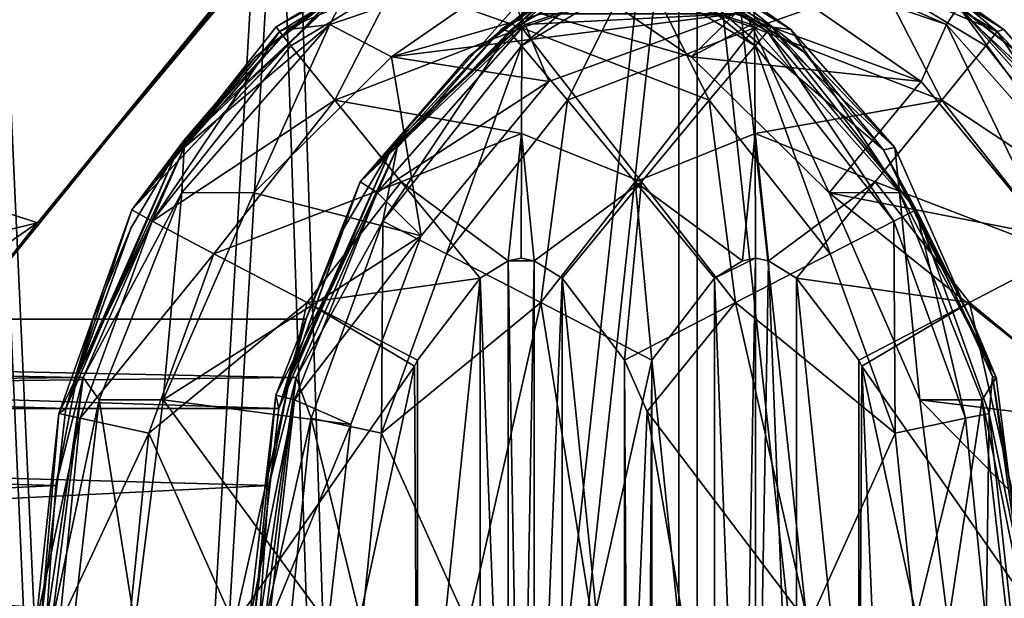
# Model space of a CAD drawing. Header units: metres. Extents: x 0 to 804, y -808 to 0.
# Tile 17 of 92: x 125 to 149, y -650 to -636. Entities that reach past the tile are written whole.
import ezdxf

# ---------------------------------------------------------------- set-up
doc = ezdxf.new("R2010")
doc.units = ezdxf.units.M

msp = doc.modelspace()

# ---------------------------------------------------------------- linework, layer by layer
at = {"layer": 'None'}
for points in [[(68.206169, -622.391846, 664.009766), (125.118866, -641.141968, 664.00946), (153.885971, -606.785217, 664.00946)], [(125.118866, -641.141968, 662.00946), (153.885971, -606.785217, 662.00946), (125.118866, -641.141968, 664.00946)], [(153.885971, -606.785217, 662.00946), (153.885971, -606.785217, 664.00946), (125.118866, -641.141968, 664.00946)], [(153.885971, -606.785217, 662.00946), (125.118866, -641.141968, 662.00946), (150.545959, -610.616943, 628.134583)], [(125.118866, -641.141968, 662.00946), (136.397461, -627.296936, 628.134583), (150.545959, -610.616943, 628.134583)], [(87.910759, -650.118286, 664.009521), (125.118866, -641.141968, 664.00946), (68.206169, -622.391846, 664.009766)], [(113.400154, -632.995972, 530.953369), (136.397461, -627.296936, 628.134583), (103.518738, -649.132996, 543.650635)], [(136.397461, -627.296936, 628.134583), (122.61721, -644.28241, 628.134583), (103.518738, -649.132996, 543.650635)], [(136.397461, -627.296936, 628.134583), (125.118866, -641.141968, 662.00946), (122.61721, -644.28241, 628.134583)], [(87.910759, -650.118286, 664.009521), (88.208199, -666.740112, 664.009521), (125.118866, -641.141968, 664.00946)], [(88.208199, -666.740112, 664.009521), (97.919785, -676.75293, 664.00946), (125.118866, -641.141968, 664.00946)], [(97.919785, -676.75293, 662.00946), (125.118866, -641.141968, 662.00946), (97.919785, -676.75293, 664.00946)], [(125.118866, -641.141968, 662.00946), (125.118866, -641.141968, 664.00946), (97.919785, -676.75293, 664.00946)], [(125.118866, -641.141968, 662.00946), (97.919785, -676.75293, 662.00946), (122.61721, -644.28241, 628.134583)]]:
    msp.add_3dface(points, dxfattribs=at)
at = {"layer": 'None012311'}
for points in [[(84.22982, -682.522278, 108.109589), (355.943726, -624.124634, 109.128922), (78.546486, -118.575203, 117.953323)], [(76.834984, -120.582596, 114.917824), (354.430603, -622.559387, 106.155792), (82.481255, -680.857727, 105.138191)], [(354.430603, -622.559387, 106.155792), (344.84613, -634.641602, 105.944893), (82.481255, -680.857727, 105.138191)], [(346.66452, -635.821777, 108.924751), (355.943726, -624.124634, 109.128922), (84.22982, -682.522278, 108.109589)], [(82.481255, -680.857727, 105.138191), (344.84613, -634.641602, 105.944893), (339.444672, -645.370789, 105.757614)], [(341.434326, -646.210693, 108.743408), (346.66452, -635.821777, 108.924751), (84.22982, -682.522278, 108.109589)], [(339.444672, -645.370789, 105.757614), (335.843445, -657.893982, 105.539024), (82.481255, -680.857727, 105.138191)], [(337.947601, -658.335693, 108.531769), (341.434326, -646.210693, 108.743408), (84.22982, -682.522278, 108.109589)]]:
    msp.add_3dface(points, dxfattribs=at)
at = {"layer": 'None012313'}
for points in [[(142.287521, -634.52417, 1977.534302), (142.31221, -634.007385, 1980.362671), (147.465652, -636.271545, 1977.489136)], [(142.31221, -634.007385, 1980.362671), (147.757721, -635.825562, 1980.315186), (147.465652, -636.271545, 1977.489136)], [(132.784149, -635.325623, 1424.424683), (132.306808, -636.271545, 1427.257446), (137.48494, -634.52417, 1427.21228)], [(137.48494, -634.52417, 1427.21228), (132.306808, -636.271545, 1427.257446), (133.823685, -637.061768, 1429.707275)], [(133.823685, -637.061768, 1429.707275), (137.506439, -636.007385, 1429.675171), (137.48494, -634.52417, 1427.21228)], [(137.049576, -634.616394, 1377.324219), (137.026917, -636.350586, 1374.728882), (133.907486, -635.241272, 1377.351685)], [(142.287521, -634.52417, 1977.534302), (137.10939, -636.271545, 1977.579468), (136.866699, -635.825562, 1980.410278)], [(137.026917, -636.350586, 1374.728882), (137.049576, -634.616394, 1377.324219), (140.191666, -635.241272, 1377.296753)], [(142.287521, -634.52417, 1977.534302), (142.266037, -636.007385, 1975.071411), (137.10939, -636.271545, 1977.579468)], [(137.48494, -634.52417, 1427.21228), (142.663071, -636.271545, 1427.167114), (142.136368, -635.325623, 1424.343018)], [(137.506439, -636.007385, 1429.675171), (141.189072, -637.061707, 1429.643066), (137.48494, -634.52417, 1427.21228)], [(141.189072, -637.061707, 1429.643066), (142.663071, -636.271545, 1427.167114), (137.48494, -634.52417, 1427.21228)], [(142.745544, -636.350586, 2030.0177), (142.7229, -634.616394, 2027.422363), (139.580795, -635.241272, 2027.449829)], [(146.841187, -637.669495, 1975.031494), (142.266037, -636.007385, 1975.071411), (142.287521, -634.52417, 1977.534302)], [(147.465652, -636.271545, 1977.489136), (146.841187, -637.669495, 1975.031494), (142.287521, -634.52417, 1977.534302)], [(142.7229, -634.616394, 2027.422363), (142.745544, -636.350586, 2030.0177), (145.86499, -635.241272, 2027.394897)], [(133.70932, -634.676147, 1380.414917), (133.749176, -634.820068, 1378.857056), (130.983902, -636.32196, 1380.438721)], [(130.983902, -636.32196, 1380.438721), (132.611877, -635.358582, 1402.425415), (133.70932, -634.676147, 1380.414917)], [(133.749176, -634.820068, 1378.857056), (131.066299, -636.438538, 1378.880493), (130.983902, -636.32196, 1380.438721)], [(133.749176, -634.820068, 1378.857056), (133.907486, -635.241272, 1377.351685), (131.066299, -636.438538, 1378.880493)], [(139.39624, -634.820068, 2025.947388), (138.020081, -635.325623, 2024.401855), (136.713379, -636.438538, 2025.970825)], [(136.713379, -636.438538, 2025.970825), (137.016068, -636.7901, 2027.472168), (139.39624, -634.820068, 2025.947388)], [(137.016068, -636.7901, 2027.472168), (139.580795, -635.241272, 2027.449829), (139.39624, -634.820068, 2025.947388)], [(142.756393, -636.7901, 1377.274414), (140.191666, -635.241272, 1377.296753), (140.376221, -634.820068, 1378.799194)], [(140.376221, -634.820068, 1378.799194), (140.443253, -634.676147, 1380.356201), (143.059097, -636.438538, 1378.775757)], [(143.059097, -636.438538, 1378.775757), (142.756393, -636.7901, 1377.274414), (140.376221, -634.820068, 1378.799194)], [(140.443253, -634.676147, 1380.356201), (143.168686, -636.32196, 1380.332397), (143.059097, -636.438538, 1378.775757)], [(141.938004, -635.334778, 1402.343994), (143.940887, -636.925293, 1402.326538), (140.443253, -634.676147, 1380.356201)], [(143.940887, -636.925293, 1402.326538), (143.962616, -636.946899, 1402.326294), (140.443253, -634.676147, 1380.356201)], [(140.443253, -634.676147, 1380.356201), (143.962616, -636.946899, 1402.326294), (145.917831, -639.348083, 1402.309204)], [(145.917831, -639.348083, 1402.309204), (143.168686, -636.32196, 1380.332397), (140.443253, -634.676147, 1380.356201)], [(148.706161, -636.438538, 2025.866211), (146.0233, -634.820068, 2025.889526), (145.86499, -635.241272, 2027.394897)], [(147.372284, -635.325623, 2024.32019), (146.0233, -634.820068, 2025.889526), (148.706161, -636.438538, 2025.866211)], [(130.983902, -636.32196, 1380.438721), (127.435852, -640.823486, 1380.469727), (132.611877, -635.358582, 1402.425415)], [(127.435852, -640.823486, 1380.469727), (132.601776, -635.364868, 1402.425415), (132.611877, -635.358582, 1402.425415)], [(128.718811, -639.118958, 1402.459351), (128.574631, -639.322205, 1402.460571), (132.784149, -635.325623, 1424.424683)], [(132.784149, -635.325623, 1424.424683), (128.574631, -639.322205, 1402.460571), (131.281418, -636.394043, 1424.437866)], [(128.724838, -639.110596, 1402.459229), (128.718811, -639.118958, 1402.459351), (132.784149, -635.325623, 1424.424683)], [(132.784149, -635.325623, 1424.424683), (130.486267, -637.055298, 1402.44397), (128.724838, -639.110596, 1402.459229)], [(130.493942, -637.047729, 1402.443848), (130.486267, -637.055298, 1402.44397), (132.784149, -635.325623, 1424.424683)], [(132.593094, -635.370239, 1402.425537), (130.493942, -637.047729, 1402.443848), (132.784149, -635.325623, 1424.424683)], [(133.907486, -635.241272, 1377.351685), (131.342743, -636.7901, 1377.374023), (131.066299, -636.438538, 1378.880493)], [(132.784149, -635.325623, 1424.424683), (131.281418, -636.394043, 1424.437866), (132.306808, -636.271545, 1427.257446)], [(133.907486, -635.241272, 1377.351685), (132.424271, -638.130615, 1374.769043), (131.342743, -636.7901, 1377.374023)], [(137.026917, -636.350586, 1374.728882), (132.424271, -638.130615, 1374.769043), (133.907486, -635.241272, 1377.351685)], [(137.837692, -635.364868, 2002.402588), (137.847809, -635.358582, 2002.402466), (133.053024, -640.132751, 1980.443481)], [(133.053024, -640.132751, 1980.443481), (137.847809, -635.358582, 2002.402466), (136.866699, -635.825562, 1980.410278)], [(133.954727, -639.118958, 2002.436523), (133.810562, -639.322205, 2002.437744), (138.020081, -635.325623, 2024.401855)], [(138.020081, -635.325623, 2024.401855), (133.810562, -639.322205, 2002.437744), (136.517334, -636.394043, 2024.414917)], [(133.96077, -639.110596, 2002.436401), (133.954727, -639.118958, 2002.436523), (138.020081, -635.325623, 2024.401855)], [(138.020081, -635.325623, 2024.401855), (135.722198, -637.055298, 2002.421021), (133.96077, -639.110596, 2002.436401)], [(135.729874, -637.047729, 2002.421021), (135.722198, -637.055298, 2002.421021), (138.020081, -635.325623, 2024.401855)], [(137.82901, -635.370239, 2002.40271), (135.729874, -637.047729, 2002.421021), (138.020081, -635.325623, 2024.401855)], [(138.020081, -635.325623, 2024.401855), (136.517334, -636.394043, 2024.414917), (136.713379, -636.438538, 2025.970825)], [(138.142899, -638.130615, 2030.057861), (139.580795, -635.241272, 2027.449829), (137.016068, -636.7901, 2027.472168)], [(141.629562, -638.130615, 1374.688721), (137.026917, -636.350586, 1374.728882), (140.191666, -635.241272, 1377.296753)], [(138.142899, -638.130615, 2030.057861), (142.745544, -636.350586, 2030.0177), (139.580795, -635.241272, 2027.449829)], [(140.191666, -635.241272, 1377.296753), (142.756393, -636.7901, 1377.274414), (141.629562, -638.130615, 1374.688721)], [(142.136368, -635.325623, 1424.343018), (143.636322, -636.391663, 1424.329956), (141.938004, -635.334778, 1402.343994)], [(143.636322, -636.391663, 1424.329956), (146.196289, -639.293213, 1424.307617), (141.938004, -635.334778, 1402.343994)], [(141.938004, -635.334778, 1402.343994), (146.196289, -639.293213, 1424.307617), (143.940887, -636.925293, 1402.326538)], [(142.136368, -635.325623, 1424.343018), (142.663071, -636.271545, 1427.167114), (143.636322, -636.391663, 1424.329956)], [(145.86499, -635.241272, 2027.394897), (142.745544, -636.350586, 2030.0177), (147.34819, -638.130615, 2029.977539)], [(145.86499, -635.241272, 2027.394897), (147.34819, -638.130615, 2029.977539), (148.429718, -636.7901, 2027.372559)], [(148.429718, -636.7901, 2027.372559), (148.706161, -636.438538, 2025.866211), (145.86499, -635.241272, 2027.394897)], [(147.372284, -635.325623, 2024.32019), (148.872238, -636.391663, 2024.307129), (147.173935, -635.334778, 2002.321167)], [(148.872238, -636.391663, 2024.307129), (151.432205, -639.293213, 2024.28479), (147.173935, -635.334778, 2002.321167)], [(147.173935, -635.334778, 2002.321167), (151.432205, -639.293213, 2024.28479), (149.176804, -636.925293, 2002.303589)], [(147.173935, -635.334778, 2002.321167), (149.176804, -636.925293, 2002.303589), (147.757721, -635.825562, 1980.315186)], [(148.872238, -636.391663, 2024.307129), (147.372284, -635.325623, 2024.32019), (148.706161, -636.438538, 2025.866211)], [(132.593094, -635.370239, 1402.425537), (132.601776, -635.364868, 1402.425415), (127.435852, -640.823486, 1380.469727)], [(130.493942, -637.047729, 1402.443848), (132.593094, -635.370239, 1402.425537), (127.435852, -640.823486, 1380.469727)], [(137.82901, -635.370239, 2002.40271), (137.837692, -635.364868, 2002.402588), (133.053024, -640.132751, 1980.443481)], [(135.729874, -637.047729, 2002.421021), (137.82901, -635.370239, 2002.40271), (133.053024, -640.132751, 1980.443481)], [(136.866699, -635.825562, 1980.410278), (137.10939, -636.271545, 1977.579468), (133.053024, -640.132751, 1980.443481)], [(147.465652, -636.271545, 1977.489136), (147.757721, -635.825562, 1980.315186), (151.109497, -640.394592, 1977.457275)], [(147.757721, -635.825562, 1980.315186), (151.571396, -640.132751, 1980.28186), (151.109497, -640.394592, 1977.457275)], [(149.176804, -636.925293, 2002.303589), (149.198532, -636.946899, 2002.303467), (147.757721, -635.825562, 1980.315186)], [(147.757721, -635.825562, 1980.315186), (149.198532, -636.946899, 2002.303467), (151.153748, -639.348083, 2002.286377)], [(147.757721, -635.825562, 1980.315186), (151.153748, -639.348083, 2002.286377), (151.571396, -640.132751, 1980.28186)], [(137.506439, -636.007385, 1429.675171), (133.823685, -637.061768, 1429.707275), (142.266037, -636.007385, 1975.071411)], [(133.823685, -637.061768, 1429.707275), (137.690857, -637.669495, 1975.111328), (142.266037, -636.007385, 1975.071411)], [(142.266037, -636.007385, 1975.071411), (137.690857, -637.669495, 1975.111328), (137.10939, -636.271545, 1977.579468)], [(137.506439, -636.007385, 1429.675171), (142.266037, -636.007385, 1975.071411), (141.189072, -637.061707, 1429.643066)], [(142.266037, -636.007385, 1975.071411), (146.841187, -637.669495, 1975.031494), (141.189072, -637.061707, 1429.643066)], [(130.983902, -636.32196, 1380.438721), (131.066299, -636.438538, 1378.880493), (127.435852, -640.823486, 1380.469727)], [(132.306808, -636.271545, 1427.257446), (128.724228, -639.293213, 1424.460083), (128.662979, -640.394592, 1427.289307)], [(128.662979, -640.394592, 1427.289307), (130.43605, -640.400208, 1429.736938), (132.306808, -636.271545, 1427.257446)], [(131.281418, -636.394043, 1424.437866), (128.724228, -639.293213, 1424.460083), (132.306808, -636.271545, 1427.257446)], [(132.306808, -636.271545, 1427.257446), (130.43605, -640.400208, 1429.736938), (133.823685, -637.061768, 1429.707275)], [(137.10939, -636.271545, 1977.579468), (133.465561, -640.394592, 1977.611328), (133.053024, -640.132751, 1980.443481)], [(137.10939, -636.271545, 1977.579468), (137.690857, -637.669495, 1975.111328), (133.465561, -640.394592, 1977.611328)], [(141.189072, -637.061707, 1429.643066), (144.576874, -640.400208, 1429.613525), (142.663071, -636.271545, 1427.167114)], [(142.663071, -636.271545, 1427.167114), (146.3069, -640.394592, 1427.135376), (143.636322, -636.391663, 1424.329956)], [(144.576874, -640.400208, 1429.613525), (146.3069, -640.394592, 1427.135376), (142.663071, -636.271545, 1427.167114)], [(143.059097, -636.438538, 1378.775757), (143.168686, -636.32196, 1380.332397), (146.716721, -640.823486, 1380.301392)], [(146.716721, -640.823486, 1380.301392), (143.168686, -636.32196, 1380.332397), (145.917831, -639.348083, 1402.309204)], [(149.980103, -641.462769, 1975.00415), (146.841187, -637.669495, 1975.031494), (147.465652, -636.271545, 1977.489136)], [(151.109497, -640.394592, 1977.457275), (149.980103, -641.462769, 1975.00415), (147.465652, -636.271545, 1977.489136)], [(131.066299, -636.438538, 1378.880493), (127.934143, -641.098816, 1377.403809), (127.435852, -640.823486, 1380.469727)], [(131.066299, -636.438538, 1378.880493), (131.342743, -636.7901, 1377.374023), (127.934143, -641.098816, 1377.403809)], [(128.574631, -639.322205, 1402.460571), (128.724228, -639.293213, 1424.460083), (131.281418, -636.394043, 1424.437866)], [(137.026917, -636.350586, 1374.728882), (137.011795, -638.945923, 1372.994751), (132.424271, -638.130615, 1374.769043)], [(136.713379, -636.438538, 2025.970825), (133.960144, -639.293213, 2024.437256), (133.607468, -641.098816, 2027.501953)], [(136.713379, -636.438538, 2025.970825), (133.607468, -641.098816, 2027.501953), (137.016068, -636.7901, 2027.472168)], [(133.810562, -639.322205, 2002.437744), (133.960144, -639.293213, 2024.437256), (136.517334, -636.394043, 2024.414917)], [(136.713379, -636.438538, 2025.970825), (136.517334, -636.394043, 2024.414917), (133.960144, -639.293213, 2024.437256)], [(137.011795, -638.945923, 1372.994751), (137.026917, -636.350586, 1374.728882), (139.961929, -640.136902, 1372.968994)], [(137.026917, -636.350586, 1374.728882), (141.629562, -638.130615, 1374.688721), (139.961929, -640.136902, 1372.968994)], [(142.745544, -636.350586, 2030.0177), (138.142899, -638.130615, 2030.057861), (139.810547, -640.136902, 2031.777588)], [(142.760681, -638.945923, 2031.751831), (142.745544, -636.350586, 2030.0177), (139.810547, -640.136902, 2031.777588)], [(142.745544, -636.350586, 2030.0177), (142.760681, -638.945923, 2031.751831), (147.34819, -638.130615, 2029.977539)], [(146.165009, -641.098816, 1377.244629), (142.756393, -636.7901, 1377.274414), (143.059097, -636.438538, 1378.775757)], [(146.716721, -640.823486, 1380.301392), (146.165009, -641.098816, 1377.244629), (143.059097, -636.438538, 1378.775757)], [(143.636322, -636.391663, 1424.329956), (146.3069, -640.394592, 1427.135376), (146.196289, -639.293213, 1424.307617)], [(148.429718, -636.7901, 2027.372559), (151.838318, -641.098816, 2027.342896), (148.706161, -636.438538, 2025.866211)], [(148.872238, -636.391663, 2024.307129), (148.706161, -636.438538, 2025.866211), (151.432205, -639.293213, 2024.28479)], [(148.706161, -636.438538, 2025.866211), (151.838318, -641.098816, 2027.342896), (151.432205, -639.293213, 2024.28479)], [(131.342743, -636.7901, 1377.374023), (132.424271, -638.130615, 1374.769043), (127.934143, -641.098816, 1377.403809)], [(133.607468, -641.098816, 2027.501953), (135.17189, -641.89856, 2030.08374), (137.016068, -636.7901, 2027.472168)], [(135.17189, -641.89856, 2030.08374), (138.142899, -638.130615, 2030.057861), (137.016068, -636.7901, 2027.472168)], [(142.756393, -636.7901, 1377.274414), (144.600571, -641.89856, 1374.662842), (141.629562, -638.130615, 1374.688721)], [(146.165009, -641.098816, 1377.244629), (144.600571, -641.89856, 1374.662842), (142.756393, -636.7901, 1377.274414)], [(147.34819, -638.130615, 2029.977539), (151.838318, -641.098816, 2027.342896), (148.429718, -636.7901, 2027.372559)], [(127.435852, -640.823486, 1380.469727), (130.486267, -637.055298, 1402.44397), (130.493942, -637.047729, 1402.443848)], [(128.724838, -639.110596, 1402.459229), (130.486267, -637.055298, 1402.44397), (127.435852, -640.823486, 1380.469727)], [(133.053024, -640.132751, 1980.443481), (135.722198, -637.055298, 2002.421021), (135.729874, -637.047729, 2002.421021)], [(133.96077, -639.110596, 2002.436401), (135.722198, -637.055298, 2002.421021), (133.053024, -640.132751, 1980.443481)], [(146.196289, -639.293213, 1424.307617), (143.962616, -636.946899, 1402.326294), (143.940887, -636.925293, 1402.326538)], [(143.962616, -636.946899, 1402.326294), (146.196289, -639.293213, 1424.307617), (145.917831, -639.348083, 1402.309204)], [(133.823685, -637.061768, 1429.707275), (130.43605, -640.400208, 1429.736938), (134.552002, -641.462769, 1975.138794)], [(137.690857, -637.669495, 1975.111328), (133.823685, -637.061768, 1429.707275), (134.552002, -641.462769, 1975.138794)], [(141.189072, -637.061707, 1429.643066), (146.841187, -637.669495, 1975.031494), (144.576874, -640.400208, 1429.613525)], [(137.690857, -637.669495, 1975.111328), (134.552002, -641.462769, 1975.138794), (133.465561, -640.394592, 1977.611328)], [(146.841187, -637.669495, 1975.031494), (149.980103, -641.462769, 1975.00415), (144.576874, -640.400208, 1429.613525)], [(127.934143, -641.098816, 1377.403809), (132.424271, -638.130615, 1374.769043), (129.453278, -641.89856, 1374.795044)], [(132.424271, -638.130615, 1374.769043), (134.061661, -640.136902, 1373.020508), (129.453278, -641.89856, 1374.795044)], [(137.011795, -638.945923, 1372.994751), (134.061661, -640.136902, 1373.020508), (132.424271, -638.130615, 1374.769043)], [(138.142899, -638.130615, 2030.057861), (135.17189, -641.89856, 2030.08374), (137.494461, -643.095459, 2031.797729)], [(139.810547, -640.136902, 2031.777588), (138.142899, -638.130615, 2030.057861), (137.494461, -643.095459, 2031.797729)], [(139.961929, -640.136902, 1372.968994), (141.629562, -638.130615, 1374.688721), (142.278, -643.095459, 1372.948853)], [(141.629562, -638.130615, 1374.688721), (144.600571, -641.89856, 1374.662842), (142.278, -643.095459, 1372.948853)], [(147.34819, -638.130615, 2029.977539), (142.760681, -638.945923, 2031.751831), (145.710815, -640.136902, 2031.726074)], [(147.34819, -638.130615, 2029.977539), (145.710815, -640.136902, 2031.726074), (150.319199, -641.89856, 2029.951538)], [(151.838318, -641.098816, 2027.342896), (147.34819, -638.130615, 2029.977539), (150.319199, -641.89856, 2029.951538)], [(136.684967, -642.074341, 1372.388672), (134.061661, -640.136902, 1373.020508), (137.011795, -638.945923, 1372.994751)], [(137.00647, -642.007385, 1372.385864), (136.684967, -642.074341, 1372.388672), (137.011795, -638.945923, 1372.994751)], [(137.00647, -642.007385, 1372.385864), (137.011795, -638.945923, 1372.994751), (137.327988, -642.074341, 1372.383057)], [(137.011795, -638.945923, 1372.994751), (139.961929, -640.136902, 1372.968994), (137.327988, -642.074341, 1372.383057)], [(142.760681, -638.945923, 2031.751831), (139.810547, -640.136902, 2031.777588), (142.444489, -642.074341, 2032.363525)], [(142.765991, -642.007385, 2032.360718), (142.760681, -638.945923, 2031.751831), (142.444489, -642.074341, 2032.363525)], [(142.760681, -638.945923, 2031.751831), (143.087494, -642.074341, 2032.35791), (145.710815, -640.136902, 2031.726074)], [(142.760681, -638.945923, 2031.751831), (142.765991, -642.007385, 2032.360718), (143.087494, -642.074341, 2032.35791)], [(128.718811, -639.118958, 1402.459351), (128.724838, -639.110596, 1402.459229), (127.435852, -640.823486, 1380.469727)], [(127.435852, -640.823486, 1380.469727), (128.574631, -639.322205, 1402.460571), (128.718811, -639.118958, 1402.459351)], [(133.954727, -639.118958, 2002.436523), (133.96077, -639.110596, 2002.436401), (133.053024, -640.132751, 1980.443481)], [(133.053024, -640.132751, 1980.443481), (133.810562, -639.322205, 2002.437744), (133.954727, -639.118958, 2002.436523)], [(125.811905, -645.70282, 1397.182495), (128.574631, -639.322205, 1402.460571), (127.435852, -640.823486, 1380.469727)], [(127.412445, -641.272827, 1402.470703), (128.574631, -639.322205, 1402.460571), (125.811905, -645.70282, 1397.182495)], [(128.724228, -639.293213, 1424.460083), (128.574631, -639.322205, 1402.460571), (126.084221, -644.942871, 1406.89502)], [(128.724228, -639.293213, 1424.460083), (126.084221, -644.942871, 1406.89502), (126.237709, -644.94281, 1424.481812)], [(128.574631, -639.322205, 1402.460571), (127.412445, -641.272827, 1402.470703), (126.084221, -644.942871, 1406.89502)], [(128.724228, -639.293213, 1424.460083), (126.237709, -644.94281, 1424.481812), (128.662979, -640.394592, 1427.289307)], [(131.047821, -645.70282, 1997.159668), (133.810562, -639.322205, 2002.437744), (133.053024, -640.132751, 1980.443481)], [(132.648361, -641.272827, 2002.447876), (133.810562, -639.322205, 2002.437744), (131.047821, -645.70282, 1997.159668)], [(133.960144, -639.293213, 2024.437256), (133.810562, -639.322205, 2002.437744), (131.320145, -644.942871, 2006.872192)], [(133.960144, -639.293213, 2024.437256), (131.320145, -644.942871, 2006.872192), (131.473633, -644.94281, 2024.458984)], [(133.810562, -639.322205, 2002.437744), (132.648361, -641.272827, 2002.447876), (131.320145, -644.942871, 2006.872192)], [(133.960144, -639.293213, 2024.437256), (131.473633, -644.94281, 2024.458984), (133.607468, -641.098816, 2027.501953)], [(146.196289, -639.293213, 1424.307617), (148.6828, -644.94281, 1424.285889), (145.917831, -639.348083, 1402.309204)], [(145.917831, -639.348083, 1402.309204), (148.6828, -644.94281, 1424.285889), (148.161606, -643.703186, 1402.289673)], [(148.161606, -643.703186, 1402.289673), (146.716721, -640.823486, 1380.301392), (145.917831, -639.348083, 1402.309204)], [(146.3069, -640.394592, 1427.135376), (148.6828, -644.94281, 1424.285889), (146.196289, -639.293213, 1424.307617)], [(129.453278, -641.89856, 1374.795044), (134.061661, -640.136902, 1373.020508), (131.745575, -643.095459, 1373.040771)], [(133.053024, -640.132751, 1980.443481), (133.465561, -640.394592, 1977.611328), (130.979126, -645.376709, 1980.46167)], [(130.979126, -645.376709, 1980.46167), (131.047821, -645.70282, 1997.159668), (133.053024, -640.132751, 1980.443481)], [(134.061661, -640.136902, 1373.020508), (135.997971, -642.49884, 1372.394653), (131.745575, -643.095459, 1373.040771)], [(136.684967, -642.074341, 1372.388672), (135.997971, -642.49884, 1372.394653), (134.061661, -640.136902, 1373.020508)], [(139.961929, -640.136902, 1372.968994), (138.012482, -642.496704, 1372.377075), (137.327988, -642.074341, 1372.383057)], [(137.494461, -643.095459, 2031.797729), (140.221191, -644.517883, 2032.382935), (139.810547, -640.136902, 2031.777588)], [(139.551285, -644.517883, 1372.363647), (138.012482, -642.496704, 1372.377075), (139.961929, -640.136902, 1372.968994)], [(142.278, -643.095459, 1372.948853), (139.551285, -644.517883, 1372.363647), (139.961929, -640.136902, 1372.968994)], [(140.221191, -644.517883, 2032.382935), (141.759995, -642.496704, 2032.369507), (139.810547, -640.136902, 2031.777588)], [(139.810547, -640.136902, 2031.777588), (141.759995, -642.496704, 2032.369507), (142.444489, -642.074341, 2032.363525)], [(145.710815, -640.136902, 2031.726074), (143.087494, -642.074341, 2032.35791), (143.774506, -642.49884, 2032.351929)], [(145.710815, -640.136902, 2031.726074), (143.774506, -642.49884, 2032.351929), (148.026886, -643.095459, 2031.705811)], [(145.710815, -640.136902, 2031.726074), (148.026886, -643.095459, 2031.705811), (150.319199, -641.89856, 2029.951538)], [(128.662979, -640.394592, 1427.289307), (126.237709, -644.94281, 1424.481812), (126.630013, -645.489136, 1427.307007)], [(126.630013, -645.489136, 1427.307007), (128.20845, -645.487854, 1429.756348), (128.662979, -640.394592, 1427.289307)], [(128.20845, -645.487854, 1429.756348), (130.43605, -640.400208, 1429.736938), (128.662979, -640.394592, 1427.289307)], [(134.552002, -641.462769, 1975.138794), (130.43605, -640.400208, 1429.736938), (128.20845, -645.487854, 1429.756348)], [(133.465561, -640.394592, 1977.611328), (131.432602, -645.489136, 1977.629028), (130.979126, -645.376709, 1980.46167)], [(133.465561, -640.394592, 1977.611328), (134.552002, -641.462769, 1975.138794), (131.432602, -645.489136, 1977.629028)], [(144.576874, -640.400208, 1429.613525), (146.804428, -645.487732, 1429.593994), (146.3069, -640.394592, 1427.135376)], [(144.576874, -640.400208, 1429.613525), (149.980103, -641.462769, 1975.00415), (151.713379, -646.091431, 1974.989014)], [(144.576874, -640.400208, 1429.613525), (151.713379, -646.091431, 1974.989014), (146.804428, -645.487732, 1429.593994)], [(146.804428, -645.487732, 1429.593994), (148.339859, -645.489136, 1427.117554), (146.3069, -640.394592, 1427.135376)], [(146.3069, -640.394592, 1427.135376), (148.339859, -645.489136, 1427.117554), (148.6828, -644.94281, 1424.285889)], [(127.435852, -640.823486, 1380.469727), (127.934143, -641.098816, 1377.403809), (125.638168, -645.827209, 1380.485352)], [(125.638168, -645.827209, 1380.485352), (125.811905, -645.70282, 1397.182495), (127.435852, -640.823486, 1380.469727)], [(147.929489, -645.943665, 1377.229248), (146.165009, -641.098816, 1377.244629), (146.716721, -640.823486, 1380.301392)], [(148.514404, -645.827209, 1380.285767), (147.929489, -645.943665, 1377.229248), (146.716721, -640.823486, 1380.301392)], [(148.161606, -643.703186, 1402.289673), (148.172653, -643.73175, 1402.289551), (146.716721, -640.823486, 1380.301392)], [(148.172653, -643.73175, 1402.289551), (148.591888, -644.913147, 1402.285889), (146.716721, -640.823486, 1380.301392)], [(146.716721, -640.823486, 1380.301392), (148.591888, -644.913147, 1402.285889), (148.514404, -645.827209, 1380.285767)], [(127.934143, -641.098816, 1377.403809), (126.169647, -645.943665, 1377.419189), (125.638168, -645.827209, 1380.485352)], [(127.934143, -641.098816, 1377.403809), (129.453278, -641.89856, 1374.795044), (126.169647, -645.943665, 1377.419189)], [(133.607468, -641.098816, 2027.501953), (131.473633, -644.94281, 2024.458984), (131.842972, -645.943665, 2027.517334)], [(133.570419, -646.311584, 2030.097778), (133.607468, -641.098816, 2027.501953), (131.842972, -645.943665, 2027.517334)], [(135.17189, -641.89856, 2030.08374), (133.607468, -641.098816, 2027.501953), (133.570419, -646.311584, 2030.097778)], [(144.600571, -641.89856, 1374.662842), (146.165009, -641.098816, 1377.244629), (146.202042, -646.311584, 1374.648804)], [(146.202042, -646.311584, 1374.648804), (146.165009, -641.098816, 1377.244629), (147.929489, -645.943665, 1377.229248)], [(125.811905, -645.70282, 1397.182495), (127.40815, -641.281372, 1402.470825), (127.412445, -641.272827, 1402.470703)], [(126.48391, -643.498535, 1402.478882), (127.40815, -641.281372, 1402.470825), (125.811905, -645.70282, 1397.182495)], [(126.084221, -644.942871, 1406.89502), (127.412445, -641.272827, 1402.470703), (127.40815, -641.281372, 1402.470825)], [(127.40815, -641.281372, 1402.470825), (126.48391, -643.498535, 1402.478882), (126.084221, -644.942871, 1406.89502)], [(131.047821, -645.70282, 1997.159668), (132.644073, -641.281372, 2002.447876), (132.648361, -641.272827, 2002.447876)], [(131.719833, -643.498535, 2002.455933), (132.644073, -641.281372, 2002.447876), (131.047821, -645.70282, 1997.159668)], [(131.320145, -644.942871, 2006.872192), (132.648361, -641.272827, 2002.447876), (132.644073, -641.281372, 2002.447876)], [(132.644073, -641.281372, 2002.447876), (131.719833, -643.498535, 2002.455933), (131.320145, -644.942871, 2006.872192)], [(128.20845, -645.487854, 1429.756348), (132.818649, -646.09137, 1975.153809), (134.552002, -641.462769, 1975.138794)], [(134.552002, -641.462769, 1975.138794), (132.818649, -646.09137, 1975.153809), (131.432602, -645.489136, 1977.629028)], [(126.169647, -645.943665, 1377.419189), (129.453278, -641.89856, 1374.795044), (127.851799, -646.311584, 1374.80896)], [(127.851799, -646.311584, 1374.80896), (129.453278, -641.89856, 1374.795044), (131.745575, -643.095459, 1373.040771)], [(137.494461, -643.095459, 2031.797729), (135.17189, -641.89856, 2030.08374), (133.570419, -646.311584, 2030.097778)], [(136.684967, -642.074341, 1372.388672), (136.68486, -659.940491, 1372.388672), (135.997971, -642.49884, 1372.394653)], [(136.684967, -642.074341, 1372.388672), (137.00647, -660.007385, 1372.385864), (136.68486, -659.940491, 1372.388672)], [(137.00647, -642.007385, 1372.385864), (137.327988, -642.074341, 1372.383057), (136.684967, -642.074341, 1372.388672)], [(137.327988, -642.074341, 1372.383057), (137.00647, -660.007385, 1372.385864), (136.684967, -642.074341, 1372.388672)], [(137.00647, -660.007385, 1372.385864), (137.327988, -642.074341, 1372.383057), (137.328079, -659.940491, 1372.383057)], [(137.327988, -642.074341, 1372.383057), (138.012482, -642.496704, 1372.377075), (137.328079, -659.940491, 1372.383057)], [(142.444489, -642.074341, 2032.363525), (141.759995, -642.496704, 2032.369507), (142.765991, -642.007385, 2032.360718)], [(141.759995, -642.496704, 2032.369507), (142.444382, -659.940491, 2032.363525), (142.765991, -642.007385, 2032.360718)], [(142.278, -643.095459, 1372.948853), (144.600571, -641.89856, 1374.662842), (146.202042, -646.311584, 1374.648804)], [(142.765991, -642.007385, 2032.360718), (142.444382, -659.940491, 2032.363525), (142.765991, -660.007385, 2032.360718)], [(142.765991, -660.007385, 2032.360718), (143.087494, -642.074341, 2032.35791), (142.765991, -642.007385, 2032.360718)], [(143.772064, -659.518066, 2032.351929), (143.087494, -642.074341, 2032.35791), (142.765991, -660.007385, 2032.360718)], [(143.087494, -642.074341, 2032.35791), (143.772064, -659.518066, 2032.351929), (143.774506, -642.49884, 2032.351929)], [(150.319199, -641.89856, 2029.951538), (148.026886, -643.095459, 2031.705811), (151.92067, -646.311584, 2029.937622)], [(131.745575, -643.095459, 1373.040771), (135.997971, -642.49884, 1372.394653), (134.46167, -644.517883, 1372.408081)], [(134.461685, -657.496948, 1372.408081), (134.46167, -644.517883, 1372.408081), (135.997971, -642.49884, 1372.394653)], [(135.997971, -642.49884, 1372.394653), (136.000412, -659.518066, 1372.394653), (134.461685, -657.496948, 1372.408081)], [(136.68486, -659.940491, 1372.388672), (136.000412, -659.518066, 1372.394653), (135.997971, -642.49884, 1372.394653)], [(137.328079, -659.940491, 1372.383057), (138.012482, -642.496704, 1372.377075), (138.014999, -659.515991, 1372.377075)], [(138.012482, -642.496704, 1372.377075), (139.55127, -657.496948, 1372.363647), (138.014999, -659.515991, 1372.377075)], [(138.012482, -642.496704, 1372.377075), (139.551285, -644.517883, 1372.363647), (139.55127, -657.496948, 1372.363647)], [(141.759995, -642.496704, 2032.369507), (140.221191, -644.517883, 2032.382935), (141.757477, -659.515991, 2032.369507)], [(142.444382, -659.940491, 2032.363525), (141.759995, -642.496704, 2032.369507), (141.757477, -659.515991, 2032.369507)], [(143.772064, -659.518066, 2032.351929), (145.310791, -657.496948, 2032.338501), (143.774506, -642.49884, 2032.351929)], [(143.774506, -642.49884, 2032.351929), (145.310791, -644.517883, 2032.338501), (148.026886, -643.095459, 2031.705811)], [(143.774506, -642.49884, 2032.351929), (145.310791, -657.496948, 2032.338501), (145.310791, -644.517883, 2032.338501)], [(131.745575, -643.095459, 1373.040771), (129.950592, -651.007385, 1373.056396), (127.851799, -646.311584, 1374.80896)], [(134.388412, -644.660339, 1372.408691), (129.950592, -651.007385, 1373.056396), (131.745575, -643.095459, 1373.040771)], [(134.46167, -644.517883, 1372.408081), (134.388412, -644.660339, 1372.408691), (131.745575, -643.095459, 1373.040771)], [(137.494461, -643.095459, 2031.797729), (133.570419, -646.311584, 2030.097778), (135.699478, -651.007385, 2031.813477)], [(135.699478, -651.007385, 2031.813477), (138.766144, -651.007385, 2032.39563), (137.494461, -643.095459, 2031.797729)], [(138.766144, -651.007385, 2032.39563), (140.221191, -644.517883, 2032.382935), (137.494461, -643.095459, 2031.797729)], [(140.108719, -645.772522, 1372.358765), (139.551285, -644.517883, 1372.363647), (142.278, -643.095459, 1372.948853)], [(144.072983, -651.007385, 1372.933228), (140.108719, -645.772522, 1372.358765), (142.278, -643.095459, 1372.948853)], [(142.278, -643.095459, 1372.948853), (146.202042, -646.311584, 1374.648804), (144.072983, -651.007385, 1372.933228)], [(148.026886, -643.095459, 2031.705811), (145.310791, -644.517883, 2032.338501), (145.384064, -644.660339, 2032.337891)], [(148.026886, -643.095459, 2031.705811), (145.384064, -644.660339, 2032.337891), (149.821869, -651.007385, 2031.690186)], [(148.026886, -643.095459, 2031.705811), (149.821869, -651.007385, 2031.690186), (151.92067, -646.311584, 2029.937622)], [(125.811905, -645.70282, 1397.182495), (57.22504, -645.704102, 1397.779785), (57.27132, -643.507385, 1403.082886)], [(126.480873, -643.507385, 1402.478882), (57.27132, -643.507385, 1403.082886), (126.084221, -644.942871, 1406.89502)], [(57.27132, -643.507385, 1403.082886), (57.317596, -645.704102, 1408.385986), (126.084221, -644.942871, 1406.89502)], [(126.480873, -643.507385, 1402.478882), (125.811905, -645.70282, 1397.182495), (57.27132, -643.507385, 1403.082886)], [(131.047821, -645.70282, 1997.159668), (62.46096, -645.704102, 1997.756958), (62.50724, -643.507385, 2003.060059)], [(131.716797, -643.507385, 2002.456055), (62.50724, -643.507385, 2003.060059), (131.320145, -644.942871, 2006.872192)], [(62.50724, -643.507385, 2003.060059), (62.55352, -645.704102, 2008.363159), (131.320145, -644.942871, 2006.872192)], [(131.716797, -643.507385, 2002.456055), (131.047821, -645.70282, 1997.159668), (62.50724, -643.507385, 2003.060059)], [(126.480873, -643.507385, 1402.478882), (126.48391, -643.498535, 1402.478882), (125.811905, -645.70282, 1397.182495)], [(126.48391, -643.498535, 1402.478882), (126.480873, -643.507385, 1402.478882), (126.084221, -644.942871, 1406.89502)], [(131.716797, -643.507385, 2002.456055), (131.719833, -643.498535, 2002.455933), (131.047821, -645.70282, 1997.159668)], [(131.719833, -643.498535, 2002.455933), (131.716797, -643.507385, 2002.456055), (131.320145, -644.942871, 2006.872192)], [(148.6828, -644.94281, 1424.285889), (148.172653, -643.73175, 1402.289551), (148.161606, -643.703186, 1402.289673)], [(148.172653, -643.73175, 1402.289551), (148.6828, -644.94281, 1424.285889), (148.591888, -644.913147, 1402.285889)], [(134.388412, -644.660339, 1372.408691), (134.46167, -644.517883, 1372.408081), (134.461685, -657.496948, 1372.408081)], [(140.221191, -644.517883, 2032.382935), (138.766144, -651.007385, 2032.39563), (140.147919, -657.354492, 2032.383545)], [(139.551285, -644.517883, 1372.363647), (139.624542, -657.354492, 1372.363037), (139.55127, -657.496948, 1372.363647)], [(139.551285, -644.517883, 1372.363647), (140.108719, -645.772522, 1372.358765), (139.624542, -657.354492, 1372.363037)], [(140.221191, -644.517883, 2032.382935), (140.147919, -657.354492, 2032.383545), (140.221191, -657.496948, 2032.382935)], [(141.757477, -659.515991, 2032.369507), (140.221191, -644.517883, 2032.382935), (140.221191, -657.496948, 2032.382935)], [(145.310791, -657.496948, 2032.338501), (145.384064, -644.660339, 2032.337891), (145.310791, -644.517883, 2032.338501)], [(134.388412, -644.660339, 1372.408691), (133.006622, -651.007385, 1372.420776), (129.950592, -651.007385, 1373.056396)], [(133.006622, -651.007385, 1372.420776), (134.388412, -644.660339, 1372.408691), (134.461685, -657.496948, 1372.408081)], [(145.310791, -657.496948, 2032.338501), (145.868225, -656.24231, 2032.333618), (145.384064, -644.660339, 2032.337891)], [(145.384064, -644.660339, 2032.337891), (146.765839, -651.007385, 2032.325806), (149.821869, -651.007385, 2031.690186)], [(145.868225, -656.24231, 2032.333618), (146.765839, -651.007385, 2032.325806), (145.384064, -644.660339, 2032.337891)], [(126.084221, -644.942871, 1406.89502), (57.317596, -645.704102, 1408.385986), (125.567612, -647.592102, 1409.164307)], [(131.320145, -644.942871, 2006.872192), (62.55352, -645.704102, 2008.363159), (130.803528, -647.592102, 2009.141479)], [(126.237709, -644.94281, 1424.481812), (125.567612, -647.592102, 1409.164307), (125.334183, -651.009094, 1409.989136)], [(125.334183, -651.009094, 1409.989136), (125.460716, -651.009094, 1424.488647), (126.237709, -644.94281, 1424.481812)], [(126.237709, -644.94281, 1424.481812), (125.460716, -651.009094, 1424.488647), (126.630013, -645.489136, 1427.307007)], [(126.084221, -644.942871, 1406.89502), (125.567612, -647.592102, 1409.164307), (126.237709, -644.94281, 1424.481812)], [(131.473633, -644.94281, 2024.458984), (130.803528, -647.592102, 2009.141479), (130.570099, -651.009094, 2009.966309)], [(130.570099, -651.009094, 2009.966309), (130.69664, -651.009094, 2024.465698), (131.473633, -644.94281, 2024.458984)], [(131.473633, -644.94281, 2024.458984), (130.69664, -651.009094, 2024.465698), (131.842972, -645.943665, 2027.517334)], [(131.320145, -644.942871, 2006.872192), (130.803528, -647.592102, 2009.141479), (131.473633, -644.94281, 2024.458984)], [(148.339859, -645.489136, 1427.117554), (149.459793, -651.009094, 1424.279175), (148.6828, -644.94281, 1424.285889)], [(148.591888, -644.913147, 1402.285889), (149.578598, -651.007385, 1402.277344), (148.514404, -645.827209, 1380.285767)], [(148.6828, -644.94281, 1424.285889), (149.459793, -651.009094, 1424.279175), (148.591888, -644.913147, 1402.285889)], [(148.591888, -644.913147, 1402.285889), (149.459793, -651.009094, 1424.279175), (149.578598, -651.007385, 1402.277344)], [(126.630013, -645.489136, 1427.307007), (125.460716, -651.009094, 1424.488647), (126.002098, -651.007996, 1427.3125)], [(126.002098, -651.007996, 1427.3125), (127.50676, -651.008179, 1429.762451), (126.630013, -645.489136, 1427.307007)], [(127.50676, -651.008179, 1429.762451), (128.20845, -645.487854, 1429.756348), (126.630013, -645.489136, 1427.307007)], [(127.50676, -651.008179, 1429.762451), (132.266357, -651.008057, 1975.158691), (128.20845, -645.487854, 1429.756348)], [(132.266357, -651.008057, 1975.158691), (132.818649, -646.09137, 1975.153809), (128.20845, -645.487854, 1429.756348)], [(130.979126, -645.376709, 1980.46167), (131.432602, -645.489136, 1977.629028), (130.312668, -651.007996, 1980.467407)], [(130.312668, -651.007996, 1980.467407), (130.439209, -651.007385, 1994.966919), (130.979126, -645.376709, 1980.46167)], [(131.432602, -645.489136, 1977.629028), (130.804688, -651.007996, 1977.634521), (130.312668, -651.007996, 1980.467407)], [(130.439209, -651.007385, 1994.966919), (131.047821, -645.70282, 1997.159668), (130.979126, -645.376709, 1980.46167)], [(131.432602, -645.489136, 1977.629028), (132.818649, -646.09137, 1975.153809), (130.804688, -651.007996, 1977.634521)], [(151.713379, -646.091431, 1974.989014), (152.265747, -651.007935, 1974.984131), (146.804428, -645.487732, 1429.593994)], [(146.804428, -645.487732, 1429.593994), (152.265747, -651.007935, 1974.984131), (147.506149, -651.008179, 1429.587891)], [(146.804428, -645.487732, 1429.593994), (147.506149, -651.008179, 1429.587891), (148.339859, -645.489136, 1427.117554)], [(147.506149, -651.008179, 1429.587891), (148.967773, -651.007996, 1427.112061), (148.339859, -645.489136, 1427.117554)], [(148.339859, -645.489136, 1427.117554), (148.967773, -651.007996, 1427.112061), (149.459793, -651.009094, 1424.279175)], [(125.203278, -651.007385, 1394.989746), (57.205872, -651.007385, 1395.58313), (57.22504, -645.704102, 1397.779785)], [(125.811905, -645.70282, 1397.182495), (125.203278, -651.007385, 1394.989746), (57.22504, -645.704102, 1397.779785)], [(57.317596, -645.704102, 1408.385986), (57.336769, -651.007385, 1410.58252), (125.567612, -647.592102, 1409.164307)], [(130.439209, -651.007385, 1994.966919), (62.441792, -651.007385, 1995.560303), (62.46096, -645.704102, 1997.756958)], [(131.047821, -645.70282, 1997.159668), (130.439209, -651.007385, 1994.966919), (62.46096, -645.704102, 1997.756958)], [(62.55352, -645.704102, 2008.363159), (62.572689, -651.007385, 2010.559692), (130.803528, -647.592102, 2009.141479)], [(125.203278, -651.007385, 1394.989746), (125.811905, -645.70282, 1397.182495), (125.638168, -645.827209, 1380.485352)], [(125.638168, -645.827209, 1380.485352), (126.169647, -645.943665, 1377.419189), (125.076744, -651.007385, 1380.490234)], [(125.076744, -651.007385, 1380.490234), (125.203278, -651.007385, 1394.989746), (125.638168, -645.827209, 1380.485352)], [(126.169647, -645.943665, 1377.419189), (125.658974, -651.007385, 1377.423584), (125.076744, -651.007385, 1380.490234)], [(125.658974, -651.007385, 1377.423584), (126.169647, -645.943665, 1377.419189), (127.851799, -646.311584, 1374.80896)], [(131.842972, -645.943665, 2027.517334), (130.69664, -651.009094, 2024.465698), (131.332291, -651.007385, 2027.521851)], [(131.842972, -645.943665, 2027.517334), (131.332291, -651.007385, 2027.521851), (133.08905, -651.007385, 2030.101929)], [(133.570419, -646.311584, 2030.097778), (131.842972, -645.943665, 2027.517334), (133.08905, -651.007385, 2030.101929)], [(140.108719, -645.772522, 1372.358765), (141.006317, -651.007385, 1372.350952), (139.624542, -657.354492, 1372.363037)], [(141.006317, -651.007385, 1372.350952), (140.108719, -645.772522, 1372.358765), (144.072983, -651.007385, 1372.933228)], [(146.202042, -646.311584, 1374.648804), (147.929489, -645.943665, 1377.229248), (146.683411, -651.007385, 1374.644653)], [(147.929489, -645.943665, 1377.229248), (148.44017, -651.007385, 1377.224854), (146.683411, -651.007385, 1374.644653)], [(148.44017, -651.007385, 1377.224854), (147.929489, -645.943665, 1377.229248), (148.514404, -645.827209, 1380.285767)], [(149.075836, -651.007385, 1380.280884), (148.44017, -651.007385, 1377.224854), (148.514404, -645.827209, 1380.285767)], [(148.514404, -645.827209, 1380.285767), (149.578598, -651.007385, 1402.277344), (149.075836, -651.007385, 1380.280884)], [(132.818649, -646.09137, 1975.153809), (132.266357, -651.008057, 1975.158691), (130.804688, -651.007996, 1977.634521)], [(127.851799, -646.311584, 1374.80896), (127.370438, -651.007385, 1374.813232), (125.658974, -651.007385, 1377.423584)], [(129.950592, -651.007385, 1373.056396), (127.370438, -651.007385, 1374.813232), (127.851799, -646.311584, 1374.80896)], [(133.570419, -646.311584, 2030.097778), (133.08905, -651.007385, 2030.101929), (135.699478, -651.007385, 2031.813477)], [(146.202042, -646.311584, 1374.648804), (146.683411, -651.007385, 1374.644653), (144.072983, -651.007385, 1372.933228)], [(125.567612, -647.592102, 1409.164307), (57.336769, -651.007385, 1410.58252), (125.334183, -651.009094, 1409.989136)], [(130.803528, -647.592102, 2009.141479), (62.572689, -651.007385, 2010.559692), (130.570099, -651.009094, 2009.966309)]]:
    msp.add_3dface(points, dxfattribs=at)
at = {"layer": 'None012323'}
for points in [[(122.54644, -696.509949, 1834.920166), (123.677353, -626.007385, 1832.561157), (126.809517, -696.509949, 1828.383911)], [(122.716721, -696.509949, 1850.22644), (127.123978, -696.509949, 1856.666382), (123.899666, -626.007385, 1852.559937)], [(123.677353, -626.007385, 1832.561157), (130.916031, -626.007385, 1825.159668), (126.809517, -696.509949, 1828.383911)], [(127.123978, -696.509949, 1856.666382), (131.301102, -626.007385, 1859.798584), (123.899666, -626.007385, 1852.559937)], [(126.809517, -696.509949, 1828.383911), (130.916031, -626.007385, 1825.159668), (133.249374, -696.509949, 1823.976563)], [(127.123978, -696.509949, 1856.666382), (133.660187, -696.509949, 1860.929443), (131.301102, -626.007385, 1859.798584)], [(130.916031, -626.007385, 1825.159668), (140.885635, -626.007385, 1822.369263), (133.249374, -696.509949, 1823.976563)], [(133.660187, -696.509949, 1860.929443), (141.330261, -626.007385, 1862.366699), (131.301102, -626.007385, 1859.798584)], [(133.249374, -696.509949, 1823.976563), (140.885635, -626.007385, 1822.369263), (140.885635, -696.509949, 1822.369263)], [(133.660187, -696.509949, 1860.929443), (141.330276, -696.509949, 1862.366699), (141.330261, -626.007385, 1862.366699)], [(140.885635, -626.007385, 1822.369263), (148.55574, -696.509949, 1823.806519), (140.885635, -696.509949, 1822.369263)], [(140.885635, -626.007385, 1822.369263), (150.914795, -626.007385, 1824.937378), (148.55574, -696.509949, 1823.806519)], [(141.330276, -696.509949, 1862.366699), (148.966507, -696.509949, 1860.759277), (141.330261, -626.007385, 1862.366699)], [(141.330261, -626.007385, 1862.366699), (148.966507, -696.509949, 1860.759277), (151.299866, -626.007385, 1859.576294)], [(150.914795, -626.007385, 1824.937378), (155.09198, -696.509949, 1828.06958), (148.55574, -696.509949, 1823.806519)]]:
    msp.add_3dface(points, dxfattribs=at)

doc.saveas('drawing.dxf')
